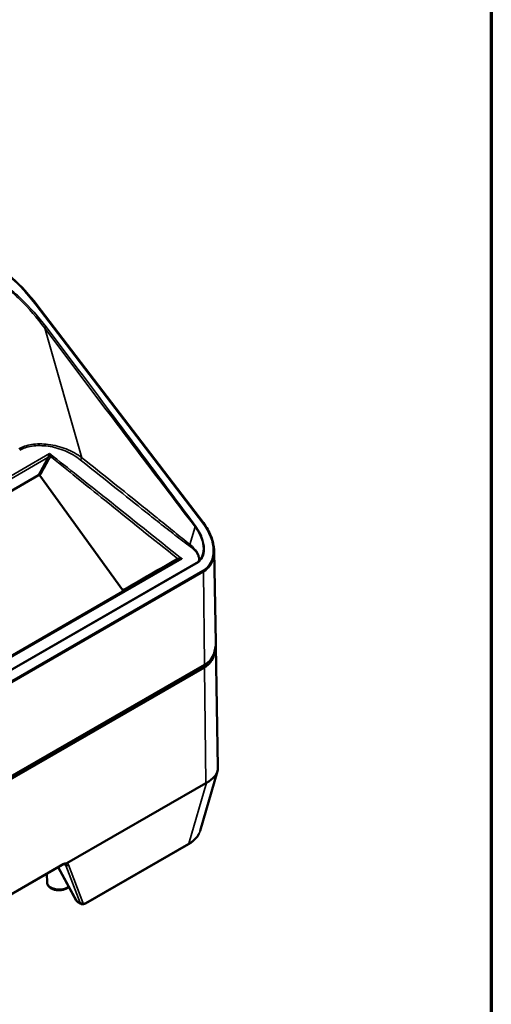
# Paper-space layout 'Sheet_1' of a CAD drawing. Header units: millimetres. Extents: x 0.8 to 58.3, y 0.8 to 58.3.
# Tile 29 of 128: x 54.6 to 58.3, y 13 to 20.7. Entities that reach past the tile are written whole.
import ezdxf

# ---------------------------------------------------------------- set-up
doc = ezdxf.new("R2010")
doc.units = ezdxf.units.MM
for name, color, linetype, lineweight in [('Border (ISO)', 7, 'Continuous', 70), ('Visible (ISO)', 7, 'Continuous', 50), ('Visible Narrow (ISO)', 7, 'Continuous', 35)]:
    doc.layers.add(name, color=color, linetype=linetype, lineweight=lineweight)

# ---------------------------------------------------------------- blocks, each defined once
blk = doc.blocks.new('Borders Chauvet')
at = {"layer": 'Border (ISO)'}
blk.add_line((58.2677, 58.2677), (58.2677, 0.7874), dxfattribs=at)

psp = doc.layouts.new('Sheet_1')

# ---------------------------------------------------------------- linework, layer by layer
at = {"layer": 'Visible (ISO)'}
for p, q in [((56.03156, 16.74521), (54.73827, 18.43956)), ((54.96599, 17.16273), (54.96598, 17.16275)), ((54.9811, 17.15047), (54.98109, 17.15048)), ((54.75082, 17.11553), (44.14249, 10.99081)), ((54.76278, 17.11292), (55.40474, 16.22323)), ((55.83696, 16.45954), (44.9939, 10.19929)), ((56.1156, 16.52656), (56.12778, 15.8145)), ((56.1277, 15.80218), (56.1277, 15.80218)), ((56.12821, 15.78942), (56.14437, 14.84471)), ((45.06997, 9.30638), (56.03848, 15.63905)), ((56.00623, 14.34969), (56.14031, 14.81416)), ((54.97234, 14.09912), (56.05199, 14.72246)), ((55.11645, 13.78607), (55.91582, 14.24759)), ((46.19239, 9.03773), (54.93626, 14.086)), ((54.81778, 13.94956), (54.81564, 14.01636)), ((54.90494, 14.06792), (55.04447, 13.8096)), ((55.08054, 13.78306), (55.05671, 13.79682))]:
    psp.add_line(p, q, dxfattribs=at)
for centre, major_axis, ratio, start_param, end_param in [((54.72888, 18.43239), (0.00939, 0.00717), 0.1653636, 0, 0.0038544), ((56.03257, 15.64928), (0.0059, -0.01023), 0.5773503, 0.0000592, 0.0001344), ((56.04545, 14.68093), (-0.03431, -0.04458), 0.474579, 3.9211683, 3.9969473), ((54.92838, 14.09964), (0.00787, -0.01364), 0.5773503, 0, 0.0003454), ((54.92143, 14.04258), (0.03727, 0.04652), 0.4471241, 0.0683278, 0.0691508), ((54.98118, 14.09575), (0.01115, -0.00037), 0.4627781, 2.5017607, 2.8853217), ((55.11368, 13.83212), (0.03433, 0.04829), 0.5034199, 3.1892476, 3.1897981), ((55.10857, 13.79971), (0.00787, -0.01364), 0.5773503, 6.2809054, 6.2831853)]:
    psp.add_ellipse(centre, major_axis=major_axis, ratio=ratio, start_param=start_param, end_param=end_param, dxfattribs=at)
for points, knots in [([(54.36866, 18.77877), (54.43186, 18.74218), (54.49128, 18.69679), (54.61684, 18.58456), (54.68144, 18.51399), (54.73822, 18.43961)], [0, 0, 0, 0, 0.5608502, 0.5608502, 1.2836875, 1.2836875, 1.2836875, 1.2836875]), ([(54.83716, 17.28318), (54.83715, 17.28316), (54.83714, 17.28313), (54.83497, 17.27794), (54.83253, 17.2715), (54.83035, 17.26487)], [-0.07706059, -0.07706059, -0.07706059, -0.07706059, -0.076694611, -0.076694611, 0, 0, 0, 0]), ([(54.84246, 17.26364), (54.84126, 17.27061), (54.83929, 17.2775), (54.83718, 17.28313), (54.83717, 17.28316), (54.83716, 17.28318)], [0, 0, 0, 0, 0.076694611, 0.076694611, 0.07706059, 0.07706059, 0.07706059, 0.07706059]), ([(54.75082, 17.11553), (54.75185, 17.11612), (54.753, 17.11657), (54.75515, 17.11692), (54.75612, 17.11693), (54.75821, 17.11653), (54.75909, 17.11612), (54.76032, 17.11539), (54.76087, 17.11498), (54.76189, 17.11403), (54.76236, 17.11349), (54.76278, 17.11292)], [0.000000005, 0.000000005, 0.000000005, 0.000000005, 0.01105826, 0.01105826, 0.019304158, 0.019304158, 0.028662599, 0.028662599, 0.037115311, 0.037115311, 0.04593297, 0.04593297, 0.04593297, 0.04593297]), ([(56.03155, 16.74521), (56.05645, 16.71259), (56.07687, 16.67671), (56.10602, 16.60302), (56.11491, 16.56395), (56.11555, 16.52677)], [0, 0, 0, 0, 0.31688937, 0.31688937, 0.63975567, 0.63975567, 0.63975567, 0.63975567]), ([(55.86271, 16.4666), (55.8628, 16.4666), (55.86288, 16.46661), (55.86302, 16.46662), (55.86308, 16.46663), (55.86313, 16.46663)], [-0.0008378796, -0.0008378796, -0.0008378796, -0.0008378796, 0, 0, 0.0005293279, 0.0005293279, 0.0005293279, 0.0005293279]), ([(55.86313, 16.46663), (55.86308, 16.46665), (55.86302, 16.46666), (55.86289, 16.4667), (55.8628, 16.46673), (55.86272, 16.46675)], [-0.0005293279, -0.0005293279, -0.0005293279, -0.0005293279, 0, 0, 0.0008305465, 0.0008305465, 0.0008305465, 0.0008305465]), ([(55.40474, 16.22323), (55.40521, 16.22258), (55.40562, 16.22189), (55.4063, 16.22048), (55.40657, 16.21976), (55.40712, 16.21775), (55.40725, 16.21645), (55.40699, 16.21401), (55.40661, 16.21287), (55.40568, 16.21131), (55.40528, 16.21079), (55.40436, 16.20987), (55.40383, 16.20947), (55.40326, 16.20914)], [0, 0, 0, 0, 0.006196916, 0.006196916, 0.012360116, 0.012360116, 0.023238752, 0.023238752, 0.034114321, 0.034114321, 0.040280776, 0.040280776, 0.046479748, 0.046479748, 0.046479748, 0.046479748]), ([(56.12778, 15.81444), (56.12832, 15.78289), (56.12325, 15.75171), (56.10183, 15.69942), (56.08633, 15.6769), (56.05798, 15.65169), (56.04857, 15.64488), (56.03848, 15.63905)], [0, 0, 0, 0, 0.27393146, 0.27393146, 0.51932776, 0.51932776, 0.62564609, 0.62564609, 0.62564609, 0.62564609]), ([(56.05499, 14.72408), (56.0808, 14.73717), (56.10311, 14.75396), (56.13581, 14.79464), (56.14438, 14.81914), (56.14438, 14.84351), (56.14438, 14.84411), (56.14437, 14.84471)], [-4.25052428, -4.25052428, -4.25052428, -4.25052428, -3.97111786, -3.97111786, -3.65731559, -3.65731559, -3.64942543, -3.64942543, -3.64942543, -3.64942543]), ([(55.99885, 14.33066), (55.99315, 14.31873), (55.98551, 14.30724), (55.96071, 14.27828), (55.94016, 14.26168), (55.91607, 14.24774)], [0.0809916, 0.0809916, 0.0809916, 0.0809916, 0.2321402, 0.2321402, 0.48750168, 0.48750168, 0.48750168, 0.48750168]), ([(54.95571, 14.0906), (54.95427, 14.091), (54.95244, 14.09119), (54.94832, 14.09077), (54.94623, 14.09033), (54.94161, 14.08876), (54.93905, 14.08761), (54.93642, 14.0861)], [0, 0, 0, 0, 0.03956152, 0.03956152, 0.07007406, 0.07007406, 0.10145869, 0.10145869, 0.10145869, 0.10145869]), ([(54.95571, 14.0906), (54.95627, 14.09044), (54.95684, 14.09033), (54.95742, 14.09026), (54.95816, 14.09017), (54.9589, 14.09016), (54.95964, 14.09022), (54.96035, 14.09027), (54.96105, 14.09039), (54.96174, 14.09058), (54.962, 14.09064), (54.96226, 14.09072), (54.96252, 14.09081), (54.96283, 14.09091), (54.96314, 14.09103), (54.96344, 14.09116), (54.96415, 14.09147), (54.96485, 14.09185), (54.96552, 14.09229), (54.96588, 14.09252), (54.96624, 14.09278), (54.96658, 14.09305), (54.96723, 14.09355), (54.96784, 14.09412), (54.96841, 14.09473), (54.96898, 14.09534), (54.9695, 14.096), (54.96999, 14.09671), (54.97014, 14.09694), (54.97029, 14.09717), (54.97044, 14.09741)], [-0.049674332, -0.049674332, -0.049674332, -0.049674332, -0.044325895, -0.044325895, -0.044325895, -0.03758392, -0.03758392, -0.03758392, -0.031222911, -0.031222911, -0.031222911, -0.028850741, -0.028850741, -0.028850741, -0.025966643, -0.025966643, -0.025966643, -0.019229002, -0.019229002, -0.019229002, -0.015604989, -0.015604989, -0.015604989, -0.008871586, -0.008871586, -0.008871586, -0.002181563, -0.002181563, -0.002181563, 0, 0, 0, 0]), ([(54.98733, 13.91539), (54.98197, 13.91015), (54.97568, 13.90579), (54.96063, 13.89794), (54.95161, 13.89474), (54.93266, 13.89037), (54.92272, 13.88921), (54.90287, 13.88892), (54.89296, 13.88977), (54.87389, 13.89349), (54.86473, 13.89635), (54.84794, 13.90416), (54.84031, 13.90912), (54.82818, 13.92092), (54.82344, 13.92763), (54.81892, 13.93981), (54.81794, 13.94466), (54.81778, 13.94956)], [2.8901517, 2.8901517, 2.8901517, 2.8901517, 3.1920243, 3.1920243, 3.5475628, 3.5475628, 3.9016172, 3.9016172, 4.252294, 4.252294, 4.605535, 4.605535, 4.9621351, 4.9621351, 5.286851, 5.286851, 5.4792698, 5.4792698, 5.4792698, 5.4792698]), ([(55.05545, 13.79761), (55.05251, 13.79951), (55.04985, 13.80196), (55.04661, 13.8061), (55.04566, 13.80753), (55.04482, 13.80902)], [0.004738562, 0.004738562, 0.004738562, 0.004738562, 0.037181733, 0.037181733, 0.052671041, 0.052671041, 0.052671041, 0.052671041]), ([(55.11643, 13.78606), (55.11153, 13.78324), (55.10651, 13.7812), (55.0989, 13.77967), (55.09631, 13.77941), (55.09148, 13.77954), (55.08921, 13.77984), (55.08476, 13.78102), (55.08257, 13.78191), (55.08057, 13.78307)], [0, 0, 0, 0, 0.04885895, 0.04885895, 0.073252, 0.073252, 0.09443636, 0.09443636, 0.11647238, 0.11647238, 0.11647238, 0.11647238])]:
    psp.add_open_spline(points, degree=3, knots=knots, dxfattribs=at)
for points in [[(56.11559, 16.52656), (56.11559, 16.52663), (56.11559, 16.5267), (56.11558, 16.52677)], [(56.12771, 15.80206), (56.12797, 15.79783), (56.12814, 15.79362), (56.12821, 15.78942)], [(56.12778, 15.81444), (56.12778, 15.81445), (56.12778, 15.81447), (56.12778, 15.81449)], [(54.95717, 14.09013), (54.95697, 14.09024), (54.95673, 14.09035), (54.95628, 14.09045)]]:
    psp.add_open_spline(points, degree=3, dxfattribs=at)
at = {"layer": 'Visible Narrow (ISO)'}
for p, q in [((54.73343, 18.43785), (56.02672, 16.74351)), ((55.08837, 17.25155), (54.79917, 18.25867)), ((54.83716, 17.28318), (44.08047, 11.0728)), ((44.09259, 11.05677), (54.82343, 17.25223)), ((55.92714, 16.57658), (55.96728, 16.71445)), ((44.98772, 10.18771), (55.86313, 16.46663)), ((55.99287, 16.44479), (44.99828, 10.09706)), ((45.00708, 10.09576), (55.99195, 16.43787)), ((56.02848, 16.3738), (45.05998, 10.04113)), ((45.06378, 10.03098), (56.03229, 16.36365)), ((56.03229, 16.36365), (56.04092, 15.64459)), ((56.03742, 15.62943), (45.06892, 9.29676)), ((45.07241, 9.31192), (56.04092, 15.64459)), ((56.04122, 15.61928), (45.07272, 9.28661)), ((56.04122, 15.61928), (56.05199, 14.72246)), ((55.91893, 14.25277), (56.05499, 14.72408)), ((55.91893, 14.25277), (55.11956, 13.79125)), ((54.93952, 14.09339), (46.19565, 9.04512)), ((54.9489, 14.0908), (54.963, 14.08266)), ((55.09475, 13.79395), (54.98408, 14.08546)), ((55.04824, 13.80583), (54.90625, 14.06868)), ((54.963, 14.08266), (55.07367, 13.79114)), ((55.07367, 13.79114), (55.04824, 13.80583))]:
    psp.add_line(p, q, dxfattribs=at)
for centre, major_axis, ratio, start_param, end_param in [((54.46923, 18.27426), (-0.43335, 0.5399), 0.4462008, 4.6577671, 6.2146008), ((54.72888, 18.43239), (0.00939, 0.00717), 0.1653636, 0.0038544, 0.9438163), ((54.80642, 18.26226), (0.00944, 0.0071), 0.1701936, 0.9449686, 2.3093572), ((54.83179, 17.24741), (-0.01042, 0.00556), 0.0473188, 4.2565915, 5.6669124), ((54.83746, 17.26582), (-0.01177, 0.00102), 0.1639353, 0.9360009, 2.0235767), ((55.07766, 17.24663), (0.00981, 0.01232), 0.4540905, 4.0045261, 5.4433989), ((55.96792, 16.71235), (0.00948, 0.00704), 0.1746415, 0.9460634, 1.5081422), ((56.02217, 16.73805), (0.00939, 0.00717), 0.1653636, 0.00386, 0.9438163), ((55.83558, 16.62982), (0.22087, -0.23529), 0.6804706, 6.1250436, 7.704908), ((55.92191, 16.58046), (0.00909, 0.01286), 0.4134183, 3.9797485, 4.7027081), ((55.8221, 16.4646), (0.00591, -0.01023), 0.7093097, 0, 1.4609127), ((55.83105, 16.46976), (0.00591, -0.01023), 0.4303236, 0, 1.2537701), ((55.91391, 16.54764), (-0.07763, 0.11006), 0.8581178, 3.1459271, 3.2911079), ((55.99499, 16.45619), (0.01399, 0.00722), 0.6514009, 4.2436811, 4.3018852), ((55.99636, 16.4623), (0.01454, -0.00606), 0.7284975, 4.8667199, 5.0727829), ((56.02393, 16.36834), (-0.00591, 0.01023), 0.5773503, 3.9409535, 4.9218285), ((56.03287, 15.62397), (-0.00591, 0.01023), 0.5773503, 3.9409535, 4.9218285), ((56.03257, 15.64928), (0.00591, -0.01023), 0.5773503, 0.000075, 0.7993606), ((55.68766, 14.38172), (0.32273, -0.00432), 0.5633653, 5.5188459, 6.1299084), ((55.90795, 14.26123), (0.00787, -0.01364), 0.5773503, 0, 0.6202495), ((54.92838, 14.09964), (0.00787, -0.01364), 0.5773503, 0.0003454, 0.7993608), ((54.94026, 14.03189), (-0.03661, -0.06524), 0.5853542, 3.2541922, 3.9198118), ((54.92143, 14.04258), (0.03727, 0.04652), 0.4471241, 6.0024473, 6.3515131), ((54.97309, 14.09392), (0.01472, 0.00559), 0.8448811, 3.6908135, 5.1920758), ((54.93241, 14.03413), (-0.0454, -0.06001), 0.4754177, 2.8517718, 3.3630193), ((54.9106, 13.95055), (-0.09284, 0), 0.5773503, 0.0185173, 2.5087551), ((55.05833, 13.81709), (-0.01386, -0.00748), 0.7580275, 0, 0.4424602), ((55.08586, 13.84818), (-0.02895, -0.05147), 0.584692, 5.9275537, 6.2766195), ((55.08377, 13.8024), (0.01472, 0.00559), 0.8448811, 3.6908135, 5.1920758), ((55.11368, 13.83212), (0.03433, 0.04829), 0.5034199, 2.8401818, 3.1892476), ((55.12466, 13.82367), (-0.02629, -0.03474), 0.4754177, 5.9933644, 7.1278285), ((55.10857, 13.79971), (0.00787, -0.01364), 0.5773503, 0, 0.6202495)]:
    psp.add_ellipse(centre, major_axis=major_axis, ratio=ratio, start_param=start_param, end_param=end_param, dxfattribs=at)
for points, knots in [([(54.81096, 18.26773), (54.75186, 18.34628), (54.68593, 18.42099), (54.57881, 18.5223), (54.54254, 18.55364), (54.46978, 18.60956), (54.43355, 18.63446), (54.36344, 18.6764), (54.32985, 18.69415), (54.26752, 18.72053), (54.23897, 18.73031), (54.18805, 18.74042), (54.16565, 18.74219), (54.12732, 18.73783), (54.11102, 18.733), (54.09707, 18.72494)], [-2.3224322, -2.3224322, -2.3224322, -2.3224322, -1.5622638, -1.5622638, -1.1976908, -1.1976908, -0.862732, -0.862732, -0.5709172, -0.5709172, -0.3346338, -0.3346338, -0.1503589, -0.1503589, 0, 0, 0, 0]), ([(54.09966, 18.72037), (54.11311, 18.72818), (54.12891, 18.73278), (54.16617, 18.73666), (54.188, 18.73464), (54.23772, 18.72403), (54.26571, 18.71403), (54.32687, 18.68721), (54.35992, 18.66928), (54.42885, 18.62695), (54.46447, 18.60186), (54.53582, 18.54554), (54.57142, 18.51403), (54.6765, 18.41225), (54.74122, 18.33733), (54.79917, 18.25867)], [0, 0, 0, 0, 0.1503589, 0.1503589, 0.3346338, 0.3346338, 0.5709172, 0.5709172, 0.862732, 0.862732, 1.1976908, 1.1976908, 1.5622638, 1.5622638, 2.3224322, 2.3224322, 2.3224322, 2.3224322]), ([(54.79917, 18.25867), (54.9657, 18.03767), (55.24325, 17.66935), (55.57646, 17.22776), (55.79919, 16.93401), (55.91113, 16.78758), (55.96728, 16.71445)], [0, 0, 0, 0, 2.14012, 3.5668666, 4.2802399, 4.9936133, 4.9936133, 4.9936133, 4.9936133]), ([(55.97247, 16.71781), (55.91751, 16.79182), (55.80745, 16.93975), (55.58669, 17.23525), (55.25462, 17.67796), (54.97737, 18.04658), (54.81096, 18.26773)], [-4.9936133, -4.9936133, -4.9936133, -4.9936133, -4.2802399, -3.5668666, -2.14012, 0, 0, 0, 0]), ([(55.08837, 17.25155), (55.05295, 17.27835), (55.01131, 17.30149), (54.94362, 17.32805), (54.92057, 17.33547), (54.87404, 17.34722), (54.85063, 17.35164), (54.80453, 17.35729), (54.78188, 17.35866), (54.73841, 17.35825), (54.71757, 17.35665), (54.67851, 17.35047), (54.66027, 17.34607), (54.62688, 17.33478), (54.61164, 17.32803), (54.59784, 17.32011)], [0, 0, 0, 0, 0.3695089, 0.3695089, 0.5491559, 0.5491559, 0.7235259, 0.7235259, 0.8905072, 0.8905072, 1.0481055, 1.0481055, 1.1967579, 1.1967579, 1.3386913, 1.3386913, 1.3386913, 1.3386913]), ([(54.60523, 17.30991), (54.6184, 17.31752), (54.633, 17.32397), (54.66501, 17.33462), (54.68253, 17.3387), (54.72002, 17.34423), (54.74007, 17.34552), (54.78188, 17.34531), (54.80369, 17.34365), (54.84799, 17.33742), (54.87049, 17.33272), (54.9151, 17.32044), (54.93718, 17.31278), (55.00192, 17.28557), (55.04173, 17.26214), (55.07554, 17.23524)], [-1.3386913, -1.3386913, -1.3386913, -1.3386913, -1.1967579, -1.1967579, -1.0481055, -1.0481055, -0.8905072, -0.8905072, -0.7235259, -0.7235259, -0.5491559, -0.5491559, -0.3695089, -0.3695089, 0, 0, 0, 0]), ([(55.86313, 16.46663), (55.66828, 16.6225), (55.40026, 16.83676), (55.05818, 17.10889), (54.91103, 17.2252), (54.83716, 17.28318)], [-0.0429924, -0.0429924, -0.0429924, -0.0429924, 2.0931808, 2.8942458, 3.6953108, 3.6953108, 3.6953108, 3.6953108]), ([(54.84246, 17.26364), (54.91045, 17.20775), (55.0517, 17.09305), (55.38109, 16.82773), (55.64208, 16.61836), (55.82996, 16.46764)], [-3.644388, -3.644388, -3.644388, -3.644388, -2.8942458, -2.0931808, -0.0321839, -0.0321839, -0.0321839, -0.0321839]), ([(55.07554, 17.23524), (55.23559, 17.10787), (55.43499, 16.94828), (55.67484, 16.7571), (55.79555, 16.66204), (55.87711, 16.59922), (55.91979, 16.56906)], [-3.0614437, -3.0614437, -3.0614437, -3.0614437, -1.3120473, -0.8746982, -0.4373491, 0, 0, 0, 0]), ([(55.92714, 16.57658), (55.88647, 16.60881), (55.80658, 16.6742), (55.6868, 16.77095), (55.44773, 16.96397), (55.24837, 17.1239), (55.08837, 17.25155)], [0, 0, 0, 0, 0.4373491, 0.8746982, 1.3120473, 3.0614437, 3.0614437, 3.0614437, 3.0614437]), ([(55.96728, 16.71445), (55.98714, 16.68774), (56.00329, 16.6589), (56.02533, 16.60081), (56.03162, 16.57152), (56.03188, 16.51901), (56.02733, 16.49536), (56.01161, 16.46605), (56.00512, 16.45753), (55.99736, 16.45026)], [0, 0, 0, 0, 0.26250944, 0.26250944, 0.51563281, 0.51563281, 0.73687978, 0.73687978, 0.84217463, 0.84217463, 0.84217463, 0.84217463]), ([(56.00474, 16.44873), (56.01185, 16.45588), (56.01785, 16.46406), (56.0336, 16.49365), (56.03829, 16.518), (56.03805, 16.57191), (56.03163, 16.60186), (56.00914, 16.66118), (55.99269, 16.69058), (55.97247, 16.71781)], [-0.83290227, -0.83290227, -0.83290227, -0.83290227, -0.73687978, -0.73687978, -0.51563281, -0.51563281, -0.26250944, -0.26250944, 0, 0, 0, 0]), ([(55.91979, 16.56906), (55.93314, 16.55963), (55.94539, 16.54942), (55.96671, 16.52782), (55.97588, 16.51643), (55.98986, 16.49312), (55.99504, 16.48114), (55.99709, 16.46295), (55.99664, 16.45667), (55.99424, 16.45091)], [0, 0, 0, 0, 0.13682618, 0.13682618, 0.27226679, 0.27226679, 0.40411635, 0.40411635, 0.47357078, 0.47357078, 0.47357078, 0.47357078]), ([(55.99737, 16.45029), (56.00016, 16.45632), (56.001, 16.46287), (56.00068, 16.46945), (56.00006, 16.48197), (55.99554, 16.49463), (55.98915, 16.50689), (55.98259, 16.5195), (55.9738, 16.53176), (55.96338, 16.5434), (55.95286, 16.55516), (55.94062, 16.56629), (55.92714, 16.57658)], [-0.47345349, -0.47345349, -0.47345349, -0.47345349, -0.40411635, -0.40411635, -0.40411635, -0.27226679, -0.27226679, -0.27226679, -0.13682618, -0.13682618, -0.13682618, 0, 0, 0, 0]), ([(56.03229, 16.36365), (56.06255, 16.38113), (56.08584, 16.40759), (56.09988, 16.44043), (56.11079, 16.46592), (56.1161, 16.49525), (56.11559, 16.52656)], [0, 0, 0, 0, 0.45138985, 0.45138985, 0.45138985, 0.80180326, 0.80180326, 0.80180326, 0.80180326]), ([(55.99195, 16.43787), (55.99196, 16.43789), (55.99196, 16.43791), (55.99306, 16.44048), (55.9935, 16.44287), (55.99372, 16.44495)], [-0.000255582, -0.000255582, -0.000255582, -0.000255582, 0, 0, 0.035099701, 0.035099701, 0.035099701, 0.035099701]), ([(56.04092, 15.64459), (56.04608, 15.64757), (56.05108, 15.65082), (56.06054, 15.65772), (56.06501, 15.66135), (56.07336, 15.66888), (56.07725, 15.67275), (56.08243, 15.67846), (56.08388, 15.68012), (56.08776, 15.68475), (56.09012, 15.68778), (56.09471, 15.69412), (56.09694, 15.69744), (56.10111, 15.70417), (56.10307, 15.70757), (56.10677, 15.71456), (56.10852, 15.71813), (56.11178, 15.72542), (56.11329, 15.72912), (56.11492, 15.73348), (56.11512, 15.73404), (56.11659, 15.73811), (56.11777, 15.7417), (56.11995, 15.74906), (56.12095, 15.75283), (56.12277, 15.76055), (56.12358, 15.76451), (56.125, 15.77257), (56.12561, 15.77668), (56.12662, 15.78504), (56.12701, 15.78931), (56.12748, 15.79651), (56.12762, 15.79943), (56.12783, 15.80636), (56.12785, 15.81039), (56.12778, 15.81444)], [0.00000007, 0.00000007, 0.00000007, 0.00000007, 0.04398643, 0.04398643, 0.08641361, 0.08641361, 0.12673494, 0.12673494, 0.14285714, 0.14285714, 0.17082473, 0.17082473, 0.19954712, 0.19954712, 0.22733865, 0.22733865, 0.25484364, 0.25484364, 0.28179131, 0.28179131, 0.28571429, 0.28571429, 0.31033781, 0.31033781, 0.33510532, 0.33510532, 0.36020096, 0.36020096, 0.385513, 0.385513, 0.41119984, 0.41119984, 0.42857143, 0.42857143, 0.45232627, 0.45232627, 0.45232627, 0.45232627]), ([(56.12821, 15.78942), (56.12823, 15.78811), (56.12825, 15.7868), (56.12825, 15.78551), (56.12826, 15.78142), (56.12817, 15.77743), (56.128, 15.77352), (56.12782, 15.76955), (56.12755, 15.76567), (56.1272, 15.76187), (56.12684, 15.75801), (56.12639, 15.75424), (56.12586, 15.75054), (56.12535, 15.74695), (56.12476, 15.74343), (56.12409, 15.73997), (56.12337, 15.73624), (56.12256, 15.73257), (56.12167, 15.72898), (56.12077, 15.72538), (56.11979, 15.72184), (56.11872, 15.71837), (56.11785, 15.71554), (56.11693, 15.71276), (56.11594, 15.71001), (56.11474, 15.70664), (56.11344, 15.70332), (56.11207, 15.70007), (56.1107, 15.69684), (56.10926, 15.69368), (56.10774, 15.6906), (56.10649, 15.68806), (56.10518, 15.68557), (56.10384, 15.68313), (56.10252, 15.68075), (56.10117, 15.67843), (56.09976, 15.67616), (56.09836, 15.67388), (56.09692, 15.67165), (56.09542, 15.66946), (56.09394, 15.66729), (56.09241, 15.66516), (56.09083, 15.66306), (56.08998, 15.66193), (56.08911, 15.66081), (56.08822, 15.6597), (56.0866, 15.65765), (56.08492, 15.65563), (56.08317, 15.65363), (56.08144, 15.65167), (56.07966, 15.64972), (56.0778, 15.6478), (56.07599, 15.64592), (56.07412, 15.64407), (56.07217, 15.64224), (56.07083, 15.64098), (56.06946, 15.63973), (56.06804, 15.63849), (56.06535, 15.63612), (56.06252, 15.63379), (56.05954, 15.63151), (56.05658, 15.62924), (56.05348, 15.62702), (56.05024, 15.62487), (56.04735, 15.62295), (56.04434, 15.62108), (56.04122, 15.61928)], [0.41522948, 0.41522948, 0.41522948, 0.41522948, 0.42468973, 0.42468973, 0.42468973, 0.45454545, 0.45454545, 0.45454545, 0.48485313, 0.48485313, 0.48485313, 0.51560155, 0.51560155, 0.51560155, 0.54545455, 0.54545455, 0.54545455, 0.57771687, 0.57771687, 0.57771687, 0.61006499, 0.61006499, 0.61006499, 0.63636364, 0.63636364, 0.63636364, 0.66870951, 0.66870951, 0.66870951, 0.70079281, 0.70079281, 0.70079281, 0.72727273, 0.72727273, 0.72727273, 0.75310358, 0.75310358, 0.75310358, 0.77890987, 0.77890987, 0.77890987, 0.80446734, 0.80446734, 0.80446734, 0.81818182, 0.81818182, 0.81818182, 0.84341993, 0.84341993, 0.84341993, 0.86829531, 0.86829531, 0.86829531, 0.89248684, 0.89248684, 0.89248684, 0.90909091, 0.90909091, 0.90909091, 0.94068199, 0.94068199, 0.94068199, 0.97205708, 0.97205708, 0.97205708, 1, 1, 1, 1]), ([(56.10982, 15.71914), (56.10961, 15.71853), (56.1094, 15.71792), (56.10801, 15.714), (56.10676, 15.71075), (56.1041, 15.7044), (56.1027, 15.70131), (56.10005, 15.69587), (56.09883, 15.6935), (56.09629, 15.68886), (56.09499, 15.6866), (56.09228, 15.68216), (56.09088, 15.67999), (56.08801, 15.67574), (56.08653, 15.67366), (56.0842, 15.67055), (56.08339, 15.6695), (56.08097, 15.66642), (56.07931, 15.66442), (56.07588, 15.66048), (56.07412, 15.65855), (56.07049, 15.65479), (56.06864, 15.65296), (56.06556, 15.65007), (56.06439, 15.649), (56.06065, 15.6457), (56.05799, 15.6435), (56.0525, 15.63926), (56.04967, 15.63721), (56.04374, 15.63323), (56.04065, 15.6313), (56.03742, 15.62943)], [0.6303826, 0.6303826, 0.6303826, 0.6303826, 0.63636364, 0.63636364, 0.6689762, 0.6689762, 0.70131715, 0.70131715, 0.72727273, 0.72727273, 0.75323883, 0.75323883, 0.77918177, 0.77918177, 0.80488045, 0.80488045, 0.81818182, 0.81818182, 0.84405745, 0.84405745, 0.86955478, 0.86955478, 0.89436521, 0.89436521, 0.90909091, 0.90909091, 0.94003104, 0.94003104, 0.97002504, 0.97002504, 1, 1, 1, 1])]:
    psp.add_open_spline(points, degree=3, knots=knots, dxfattribs=at)
for points in [[(54.82343, 17.25223), (54.79914, 17.2067), (54.77493, 17.16114), (54.75082, 17.11553)], [(54.76278, 17.11292), (54.78764, 17.15694), (54.81218, 17.20113), (54.83661, 17.2454)], [(54.83035, 17.26487), (54.82894, 17.2606), (54.82648, 17.25625), (54.82343, 17.25223)], [(54.83661, 17.2454), (54.83974, 17.25107), (54.84187, 17.25733), (54.84246, 17.26364)], [(55.82996, 16.46764), (55.68826, 16.38616), (55.54652, 16.30469), (55.40474, 16.22323)], [(55.83707, 16.46899), (55.83456, 16.46839), (55.83214, 16.46793), (55.82996, 16.46764)], [(55.83696, 16.45954), (55.84386, 16.46352), (55.85369, 16.4658), (55.86271, 16.4666)], [(55.86272, 16.46675), (55.85374, 16.46934), (55.84394, 16.47063), (55.83707, 16.46899)], [(55.99287, 16.44479), (55.99301, 16.44284), (55.99288, 16.44048), (55.99195, 16.43787)], [(55.99424, 16.45091), (55.99382, 16.44992), (55.99309, 16.44796), (55.99233, 16.44584), (55.99287, 16.44479)], [(55.99372, 16.44495), (55.9938, 16.44565), (55.99528, 16.44752), (55.99665, 16.44933), (55.99736, 16.45026)], [(56.11215, 15.72642), (56.11215, 15.72642), (56.11215, 15.72641), (56.11215, 15.72641)]]:
    psp.add_open_spline(points, degree=3, dxfattribs=at)

# ---------------------------------------------------------------- block references
psp.add_blockref('Borders Chauvet', (0, 0))

doc.saveas('drawing.dxf')
